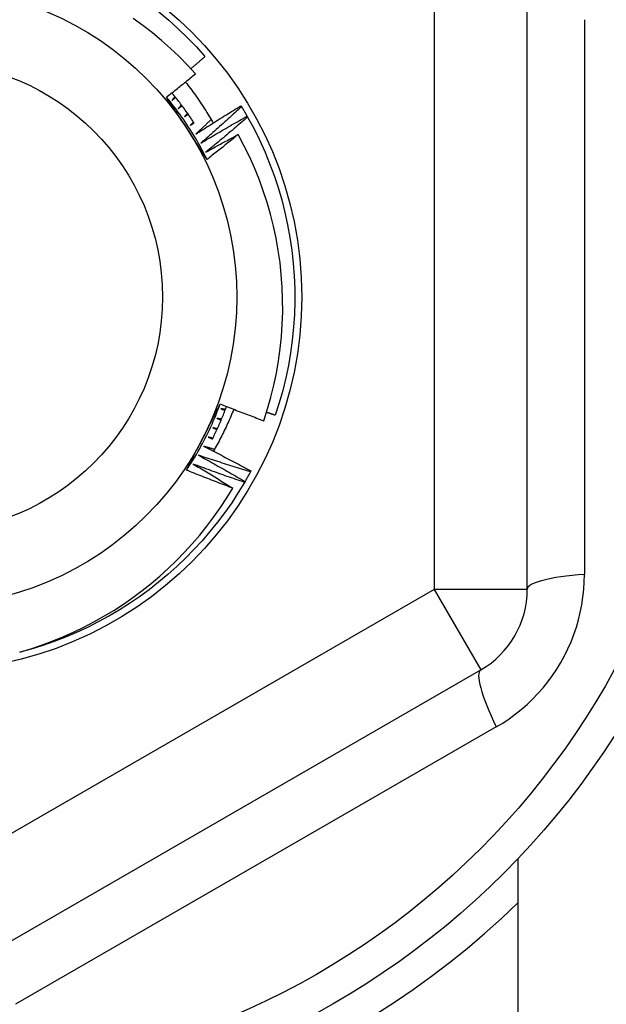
# Model space of a CAD drawing. Header units: inches. Extents: x 24 to 60, y 11.7 to 31.9.
# Tile 8 of 58: x 35.941 to 36.189, y 16.126 to 16.543. Entities that reach past the tile are written whole.
import ezdxf

# ---------------------------------------------------------------- set-up
doc = ezdxf.new("R2010")
doc.units = ezdxf.units.IN
doc.header["$MEASUREMENT"] = 0
doc.layers.add('Visible Edges(ANSI)', color=7, linetype='Continuous', lineweight=25)
doc.layers.add('Visible Tangent Edges(ANSI)', color=7, linetype='Continuous', lineweight=25)

msp = doc.modelspace()

# ---------------------------------------------------------------- linework, layer by layer
at = {"layer": 'Visible Edges(ANSI)'}
for p, q in [((36.15585066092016, 16.30167510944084), (36.15585066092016, 16.54943565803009)), ((36.03465225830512, 16.50657628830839), (36.03486516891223, 16.50622643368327)), ((36.03724700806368, 16.50216352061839), (36.03744829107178, 16.50180684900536)), ((36.03885550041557, 16.35186105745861), (36.03866095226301, 16.35150067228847)), ((36.03635577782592, 16.34739377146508), (36.03614947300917, 16.3470399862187)), ((35.92159869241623, 16.14369934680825), (36.13616562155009, 16.26757962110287)), ((36.15191365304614, 16.18757496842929), (36.15191365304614, 15.64955538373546))]:
    msp.add_line(p, q, dxfattribs=at)
at = {"layer": 'Visible Edges(ANSI)', "flags": 128}
for points in [[(36.01533569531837, 16.5200603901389), (36.01194514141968, 16.52378666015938), (36.00842898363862, 16.52739519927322), (36.00479012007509, 16.53088265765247), (36.00103143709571, 16.53424566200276), (35.99715579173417, 16.53748085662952), (35.9931660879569, 16.54058488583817), (35.98906867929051, 16.54355191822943)], [(35.99988428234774, 16.54632657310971), (36.00404989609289, 16.54282477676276), (36.00809043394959, 16.53917938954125), (36.01200095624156, 16.53539485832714), (36.01577666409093, 16.53147581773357), (36.01941293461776, 16.52742707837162)], [(36.01338874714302, 16.52223127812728), (36.01364082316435, 16.52244645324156), (36.01389281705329, 16.52266173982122), (36.01414470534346, 16.52287714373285), (36.01439651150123, 16.52309265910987), (36.01464822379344, 16.52330829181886), (36.01489983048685, 16.52352403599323), (36.01515135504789, 16.52373989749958), (36.01540278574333, 16.52395587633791), (36.01565412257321, 16.52417196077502), (36.01590536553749, 16.5243881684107), (36.0161565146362, 16.52460449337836), (36.01640756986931, 16.52482092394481), (36.01665853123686, 16.52503747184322), (36.01690939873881, 16.52525413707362), (36.01716017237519, 16.525470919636), (36.01741085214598, 16.52568780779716), (36.01766144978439, 16.52590481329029), (36.01791194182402, 16.5261219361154), (36.01816233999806, 16.52633917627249), (36.01841264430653, 16.52655652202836), (36.01866286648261, 16.52677399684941), (36.01891298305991, 16.52699156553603), (36.01916300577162, 16.52720926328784), (36.01941293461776, 16.52742707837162)], [(36.00309367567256, 16.51024071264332), (36.00360796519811, 16.51064470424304), (36.00412190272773, 16.51104914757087), (36.00463547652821, 16.51145403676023), (36.00514867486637, 16.51185938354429), (36.00566150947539, 16.51226517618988), (36.00617399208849, 16.51267141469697), (36.00668608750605, 16.51307811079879), (36.00719783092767, 16.51348525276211), (36.00770921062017, 16.51389284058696), (36.00822021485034, 16.51430088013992), (36.00873085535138, 16.51470936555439), (36.00924113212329, 16.51511830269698), (36.00975103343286, 16.51552768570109), (36.01026057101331, 16.51593751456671), (36.01076974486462, 16.51634779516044), (36.01127854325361, 16.5167585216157), (36.01178697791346, 16.51716969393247), (36.01229504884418, 16.51758131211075), (36.01280274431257, 16.51799337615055), (36.01331006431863, 16.51840588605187), (36.01381703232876, 16.5188188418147), (36.01432361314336, 16.51923224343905), (36.01482984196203, 16.51964609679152), (36.01533569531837, 16.5200603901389)], [(36.01113614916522, 16.51664349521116), (36.01167653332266, 16.51595365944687), (36.01221249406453, 16.51526069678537), (36.01274403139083, 16.51456464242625), (36.01327112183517, 16.5138655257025), (36.01379374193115, 16.51316335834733), (36.01431190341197, 16.51245816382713), (36.01482558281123, 16.5117499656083), (36.01533476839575, 16.51103878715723), (36.0158394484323, 16.51032465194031), (36.01633961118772, 16.50960757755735), (36.01683524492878, 16.50888758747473), (36.0173263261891, 16.50816469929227), (36.01781286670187, 16.50743894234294), (36.01829483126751, 16.50671034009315), (36.01877221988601, 16.50597890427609), (36.01924500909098, 16.50524465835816), (36.01971321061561, 16.50450763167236), (36.0201767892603, 16.50376784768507), (36.02063573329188, 16.5030253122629), (36.02109005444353, 16.50228006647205), (36.02153971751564, 16.5015321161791), (36.02198471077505, 16.50078149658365), (36.02242503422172, 16.50002821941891), (36.02286066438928, 16.49927231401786)], [(36.02028161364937, 16.48384797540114), (36.01956620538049, 16.48494382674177), (36.01885094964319, 16.48604013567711), (36.01813576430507, 16.48713697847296), (36.01742057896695, 16.48823441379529), (36.01670528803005, 16.4893325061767), (36.01598982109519, 16.49043131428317), (36.01527409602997, 16.4915309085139), (36.01455803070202, 16.49263134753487), (36.01384153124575, 16.49373270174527), (36.01312451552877, 16.49483503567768), (36.01240691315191, 16.4959384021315), (36.01168863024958, 16.49704287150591), (36.01097039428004, 16.49814727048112), (36.01025275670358, 16.49925067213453), (36.00953564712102, 16.50035312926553), (36.00881899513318, 16.50145468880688), (36.00810271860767, 16.5025553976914), (36.0073867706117, 16.50365531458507), (36.00667105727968, 16.50475447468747), (36.00595553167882, 16.50585293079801), (36.00524008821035, 16.50695073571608), (36.00452467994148, 16.50804793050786), (36.003809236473, 16.50914457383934), (36.00309367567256, 16.51024071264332)], [(36.02028161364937, 16.48384797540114), (36.01969456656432, 16.48502518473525), (36.01909580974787, 16.48619648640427), (36.01848540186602, 16.48736175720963), (36.01786341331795, 16.48852088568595), (36.01722989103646, 16.48967375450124), (36.01658491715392, 16.49082024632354), (36.01592853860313, 16.49196025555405), (36.01526082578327, 16.49309366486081), (36.01458184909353, 16.49422036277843), (36.01389166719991, 16.49534023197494), (36.01319036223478, 16.49645316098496), (36.01247799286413, 16.4975590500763), (36.01175462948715, 16.49865777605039), (36.01102035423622, 16.49974923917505), (36.01027523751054, 16.50083332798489), (36.0095193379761, 16.50190993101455), (36.00875274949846, 16.50297894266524), (36.00797554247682, 16.50404026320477), (36.00718778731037, 16.50509378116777), (36.00638957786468, 16.50613939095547), (36.00558097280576, 16.50717699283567), (36.00476206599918, 16.5082064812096), (36.00393293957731, 16.50922775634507), (36.00309367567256, 16.51024071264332)], [(36.01483418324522, 16.49925381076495), (36.01447044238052, 16.49980815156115), (36.01410397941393, 16.5003606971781), (36.01373480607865, 16.50091143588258), (36.01336293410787, 16.50146035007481), (36.01298835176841, 16.50200742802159), (36.01261109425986, 16.50255266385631), (36.01223116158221, 16.50309603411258), (36.01184856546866, 16.50363752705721), (36.01146330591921, 16.50417713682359), (36.01107539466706, 16.50471483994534), (36.01068484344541, 16.50525063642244), (36.01029166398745, 16.5057845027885), (36.00989586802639, 16.50631642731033), (36.00949745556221, 16.50684639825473), (36.00909645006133, 16.50737440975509), (36.00869285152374, 16.50790043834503), (36.00828667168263, 16.50842447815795), (36.00787791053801, 16.50894651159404), (36.00746660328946, 16.50946653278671), (36.0070527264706, 16.50998452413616), (36.00663631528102, 16.5105004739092), (36.00621738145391, 16.51101437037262), (36.00579591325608, 16.51152620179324), (36.00537193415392, 16.51203595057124)], [(36.00671098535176, 16.51040833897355), (36.00665793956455, 16.51034352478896), (36.00660487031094, 16.51027871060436), (36.00655180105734, 16.51021390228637), (36.00649872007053, 16.51014910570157), (36.00644563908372, 16.51008430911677), (36.00639254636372, 16.51001951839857), (36.00633944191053, 16.50995473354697), (36.00628633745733, 16.50988995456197), (36.00623322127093, 16.50982518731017), (36.00618010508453, 16.50976042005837), (36.00612697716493, 16.50969565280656), (36.00607383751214, 16.50963089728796), (36.00602069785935, 16.50956614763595), (36.00596754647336, 16.50950140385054), (36.00591438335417, 16.50943666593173), (36.00586122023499, 16.50937192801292), (36.00580804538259, 16.50930720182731), (36.00575487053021, 16.5092424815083), (36.00570168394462, 16.50917776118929), (36.00564848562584, 16.50911305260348), (36.00559528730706, 16.50904834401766), (36.00554207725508, 16.50898364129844), (36.00548886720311, 16.50891895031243), (36.00543563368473, 16.50885425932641)], [(36.00543563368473, 16.50885425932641), (36.00549800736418, 16.50890758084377), (36.00556038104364, 16.50896089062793), (36.00562275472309, 16.50901420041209), (36.00568514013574, 16.50906749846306), (36.0057475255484, 16.50912079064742), (36.00580992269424, 16.50917407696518), (36.00587233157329, 16.50922735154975), (36.00593474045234, 16.50928062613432), (36.00599714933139, 16.50933388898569), (36.00605956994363, 16.50938715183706), (36.00612200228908, 16.50944040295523), (36.00618443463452, 16.5094936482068), (36.00624686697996, 16.50954688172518), (36.0063093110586, 16.50960011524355), (36.00637176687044, 16.50965334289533), (36.00643422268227, 16.50970655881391), (36.00649667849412, 16.50975976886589), (36.00655914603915, 16.50981297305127), (36.00662162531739, 16.50986617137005), (36.00668410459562, 16.50991935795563), (36.00674659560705, 16.50997254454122), (36.00680908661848, 16.51002571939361), (36.00687158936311, 16.51007888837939), (36.00693409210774, 16.51013205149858)], [(36.00944700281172, 16.50691313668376), (36.0093918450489, 16.50685010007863), (36.0093366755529, 16.5067870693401), (36.00928150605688, 16.50672404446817), (36.00922632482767, 16.50666102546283), (36.00917113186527, 16.5065980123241), (36.00911593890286, 16.50653501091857), (36.00906073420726, 16.50647200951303), (36.00900552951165, 16.50640901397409), (36.00895031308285, 16.50634602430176), (36.00889508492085, 16.50628304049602), (36.00883985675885, 16.50622006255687), (36.00878461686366, 16.50615709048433), (36.00872936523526, 16.50609412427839), (36.00867411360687, 16.50603116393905), (36.00861885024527, 16.50596820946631), (36.00856358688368, 16.50590525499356), (36.00850831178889, 16.50584231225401), (36.0084530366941, 16.50577937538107), (36.00839773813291, 16.50571644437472), (36.00834245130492, 16.50565351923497), (36.00828714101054, 16.50559059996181), (36.00823183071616, 16.50552768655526), (36.00817652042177, 16.50546477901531), (36.00812119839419, 16.50540187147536)], [(36.00812119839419, 16.50540187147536), (36.00818528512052, 16.50545311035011), (36.00824937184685, 16.50550434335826), (36.00831347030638, 16.50555557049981), (36.00837758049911, 16.50560678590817), (36.00844169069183, 16.50565799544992), (36.00850580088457, 16.50570919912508), (36.00856992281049, 16.50576039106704), (36.00863405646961, 16.505811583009), (36.00869819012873, 16.50586276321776), (36.00876232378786, 16.50591393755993), (36.00882646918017, 16.50596510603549), (36.0088906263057, 16.50601626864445), (36.00895478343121, 16.50606742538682), (36.00901894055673, 16.50611857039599), (36.00908310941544, 16.50616970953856), (36.00914729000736, 16.50622084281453), (36.00921147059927, 16.5062719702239), (36.00927565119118, 16.50632309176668), (36.00933984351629, 16.50637420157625), (36.00940404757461, 16.50642530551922), (36.00946825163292, 16.5064764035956), (36.00953245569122, 16.50652749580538), (36.00959667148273, 16.50657858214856), (36.00966088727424, 16.50662965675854)], [(36.01547634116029, 16.49454102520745), (36.01626769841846, 16.49505397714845), (36.01705972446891, 16.49556592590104), (36.01785241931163, 16.49607688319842), (36.01864578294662, 16.49658684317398), (36.0194398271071, 16.49709581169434), (36.02023451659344, 16.49760378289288), (36.02102988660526, 16.498110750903), (36.02182592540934, 16.49861672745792), (36.02262262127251, 16.49912170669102), (36.02341997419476, 16.49962568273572), (36.02421799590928, 16.5001286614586), (36.02501668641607, 16.50063064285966), (36.02581603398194, 16.50113162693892), (36.02661603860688, 16.50163160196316), (36.02741670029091, 16.5021305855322), (36.0282180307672, 16.50262856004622), (36.02902001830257, 16.50312553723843), (36.02982265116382, 16.50362151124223), (36.03062595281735, 16.50411648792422), (36.03142991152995, 16.50461045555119), (36.03223451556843, 16.50510341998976), (36.03303977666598, 16.50559538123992), (36.03384568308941, 16.50608633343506), (36.03465225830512, 16.50657628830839)], [(36.03486516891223, 16.50622643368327), (36.034159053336, 16.50557227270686), (36.03345208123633, 16.50491896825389), (36.03274426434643, 16.50426652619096), (36.03203560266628, 16.50361494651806), (36.0313260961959, 16.50296422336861), (36.03061573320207, 16.50231436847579), (36.0299045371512, 16.5016653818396), (36.02919248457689, 16.50101725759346), (36.02847958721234, 16.50037000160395), (36.02776585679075, 16.49972361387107), (36.02705126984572, 16.49907809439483), (36.02633584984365, 16.49843344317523), (36.02561958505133, 16.49778966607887), (36.02490248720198, 16.49714675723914), (36.02418454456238, 16.49650472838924), (36.02346575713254, 16.49586356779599), (36.02274613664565, 16.49522328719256), (36.02202567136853, 16.49458388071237), (36.02130437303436, 16.49394535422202), (36.02058224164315, 16.4933077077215), (36.0198592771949, 16.49267093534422), (36.0191354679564, 16.49203504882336), (36.01841083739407, 16.49140004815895), (36.01768536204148, 16.49076592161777)], [(36.03486516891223, 16.50622643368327), (36.03496686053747, 16.50605859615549), (36.03506834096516, 16.50589063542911), (36.03516961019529, 16.50572253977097), (36.03527066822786, 16.50555432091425), (36.03537151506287, 16.50538597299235), (36.03547215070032, 16.50521749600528), (36.03557256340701, 16.50504889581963), (36.03567277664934, 16.5048801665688), (36.03577276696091, 16.5047113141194), (36.03587254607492, 16.50454233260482), (36.03597211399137, 16.50437322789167), (36.03607147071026, 16.50420399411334), (36.03617060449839, 16.50403463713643), (36.03626953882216, 16.50386515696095), (36.03636825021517, 16.50369554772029), (36.03646675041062, 16.50352581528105), (36.03656502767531, 16.50335595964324), (36.03666310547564, 16.50318598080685), (36.03676096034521, 16.50301587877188), (36.03685859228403, 16.50284565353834), (36.03695602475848, 16.50267530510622), (36.03705323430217, 16.50250483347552), (36.03715023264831, 16.50233423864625), (36.03724700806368, 16.50216352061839)], [(36.01206649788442, 16.50332977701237), (36.01200929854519, 16.50326858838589), (36.01195208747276, 16.50320741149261), (36.01189486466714, 16.50314623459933), (36.01183764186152, 16.50308506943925), (36.0117804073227, 16.50302390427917), (36.01172316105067, 16.50296275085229), (36.01166591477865, 16.5029015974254), (36.01160866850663, 16.50284045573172), (36.01155141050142, 16.50277931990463), (36.01149414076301, 16.50271818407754), (36.0114368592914, 16.50265705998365), (36.01137957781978, 16.50259594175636), (36.01132229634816, 16.50253482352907), (36.01126500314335, 16.50247371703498), (36.01120769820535, 16.50241261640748), (36.01115039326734, 16.50235152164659), (36.01109307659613, 16.50229042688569), (36.01103574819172, 16.502229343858), (36.01097841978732, 16.5021682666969), (36.01092107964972, 16.5021071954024), (36.01086373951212, 16.5020461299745), (36.01080638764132, 16.5019850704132), (36.01074903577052, 16.5019240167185), (36.01069167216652, 16.50186296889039)], [(36.01069167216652, 16.50186296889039), (36.01075740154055, 16.50191207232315), (36.01082315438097, 16.5019611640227), (36.01088889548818, 16.50201024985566), (36.0109546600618, 16.50205932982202), (36.01102041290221, 16.50210840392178), (36.01108618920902, 16.50215746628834), (36.01115195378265, 16.5022065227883), (36.01121773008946, 16.50225557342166), (36.01128351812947, 16.50230461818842), (36.01134930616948, 16.50235365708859), (36.01141510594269, 16.50240268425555), (36.0114809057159, 16.50245170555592), (36.0115467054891, 16.5025007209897), (36.01161251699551, 16.50254973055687), (36.01167834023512, 16.50259872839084), (36.01174416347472, 16.50264772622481), (36.01180998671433, 16.50269671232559), (36.01187582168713, 16.50274568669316), (36.01194165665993, 16.50279466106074), (36.01200750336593, 16.50284362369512), (36.01207335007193, 16.5028925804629), (36.01213920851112, 16.50294153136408), (36.01220506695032, 16.50299047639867), (36.01227093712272, 16.50303940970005)], [(36.01768536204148, 16.49076592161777), (36.01849318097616, 16.49125254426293), (36.01930162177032, 16.49173815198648), (36.02011070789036, 16.49222274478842), (36.02092042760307, 16.49270631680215), (36.02173078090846, 16.49318887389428), (36.02254176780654, 16.4936704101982), (36.0233533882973, 16.49415093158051), (36.02416564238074, 16.49463043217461), (36.02497853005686, 16.4951089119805), (36.02579205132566, 16.49558637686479), (36.02660619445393, 16.49606281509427), (36.0274209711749, 16.49653823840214), (36.02823636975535, 16.4970126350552), (36.02905240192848, 16.49748601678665), (36.02986905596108, 16.4979583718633), (36.03068633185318, 16.49842970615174), (36.03150424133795, 16.49890001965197), (36.0323227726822, 16.49936930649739), (36.03314192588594, 16.49983757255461), (36.03396170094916, 16.50030481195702), (36.03478209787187, 16.50077102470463), (36.03560311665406, 16.50123621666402), (36.03642475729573, 16.50170038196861), (36.03724700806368, 16.50216352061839)], [(36.03744829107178, 16.50180684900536), (36.03672102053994, 16.50117628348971), (36.03599294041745, 16.50054660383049), (36.03526403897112, 16.4999178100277), (36.03453430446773, 16.49928990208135), (36.03380376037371, 16.49866289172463), (36.03307240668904, 16.49803676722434), (36.03234021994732, 16.49741154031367), (36.03160722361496, 16.49678719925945), (36.03087341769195, 16.49616376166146), (36.03013879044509, 16.49554120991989), (36.02940335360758, 16.49491956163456), (36.02866710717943, 16.49429880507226), (36.02793003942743, 16.49367895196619), (36.02719216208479, 16.49305999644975), (36.0264534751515, 16.49244194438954), (36.02571397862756, 16.49182478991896), (36.02497367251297, 16.49120853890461), (36.02423255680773, 16.49059319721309), (36.02349063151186, 16.4899787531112), (36.02274790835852, 16.48936521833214), (36.02200437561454, 16.48875259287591), (36.02126003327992, 16.48814087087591), (36.02051488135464, 16.48753005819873), (36.01976894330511, 16.48692016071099)], [(36.03744829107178, 16.50180684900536), (36.04003322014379, 16.49701801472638), (36.04244902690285, 16.49214166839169), (36.04469273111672, 16.48718378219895), (36.04676158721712, 16.48215042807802), (36.04865307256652, 16.47704776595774), (36.05036486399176, 16.47188205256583), (36.05189487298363, 16.46665960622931), (36.05324121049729, 16.46138682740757), (36.05440224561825, 16.45607016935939), (36.05537654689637, 16.45071614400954), (36.05616291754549, 16.44533130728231), (36.05676040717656, 16.43992225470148), (36.05716826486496, 16.43449560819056), (36.05738600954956, 16.42905801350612), (36.0574133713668, 16.42361613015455), (36.05725031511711, 16.41817662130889), (36.05689702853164, 16.41274614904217), (36.05635395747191, 16.40733136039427), (36.05562177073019, 16.40193888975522), (36.05470134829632, 16.39657533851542), (36.05359382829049, 16.39124727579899), (36.05230057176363, 16.38596122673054), (36.05082315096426, 16.38072366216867), (36.04916338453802, 16.37554099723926)], [(36.014566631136, 16.49966213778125), (36.01450744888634, 16.49960286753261), (36.01444825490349, 16.49954360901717), (36.01438904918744, 16.49948435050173), (36.01432984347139, 16.49942509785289), (36.01427062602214, 16.49936585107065), (36.01421140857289, 16.499306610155), (36.01415217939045, 16.49924738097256), (36.014092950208, 16.49918815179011), (36.01403369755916, 16.49912893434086), (36.01397445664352, 16.49906971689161), (36.01391520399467, 16.49901051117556), (36.01385593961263, 16.49895131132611), (36.01379666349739, 16.49889211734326), (36.01373739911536, 16.4988329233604), (36.01367811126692, 16.49877374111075), (36.01361882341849, 16.49871456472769), (36.01355952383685, 16.49865539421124), (36.01350022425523, 16.49859622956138), (36.01344091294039, 16.49853707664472), (36.01338160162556, 16.49847792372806), (36.01332227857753, 16.498418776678), (36.01326294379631, 16.49835963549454), (36.01320360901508, 16.49830050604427), (36.01314427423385, 16.498241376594)], [(36.01314427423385, 16.498241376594), (36.01321158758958, 16.49828829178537), (36.0132789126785, 16.49833519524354), (36.01334624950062, 16.49838208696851), (36.01341357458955, 16.49842897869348), (36.01348092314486, 16.49847585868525), (36.01354827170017, 16.49852273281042), (36.01361562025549, 16.49856960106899), (36.01368298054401, 16.49861645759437), (36.01375034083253, 16.49866330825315), (36.01381770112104, 16.49871015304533), (36.01388507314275, 16.49875699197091), (36.01395245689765, 16.49880381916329), (36.01401984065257, 16.49885064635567), (36.01408722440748, 16.49889746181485), (36.01415461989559, 16.49894426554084), (36.01422201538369, 16.49899106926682), (36.01428942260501, 16.49903786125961), (36.01435682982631, 16.4990846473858), (36.01442424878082, 16.49913142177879), (36.01449166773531, 16.49917819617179), (36.01455909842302, 16.49922495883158), (36.01462652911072, 16.49927171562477), (36.01469395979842, 16.49931846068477), (36.01476140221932, 16.49936520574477)], [(36.02202181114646, 16.50071847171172), (36.02175058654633, 16.50045959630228), (36.02147923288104, 16.500200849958), (36.02120776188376, 16.4999422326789), (36.02093613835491, 16.49968374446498), (36.02066439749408, 16.49942538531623), (36.02039251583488, 16.49916715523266), (36.02012051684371, 16.49890904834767), (36.01984837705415, 16.49865107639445), (36.01957610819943, 16.49839322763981), (36.01930369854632, 16.49813550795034), (36.01903117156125, 16.49787792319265), (36.0187585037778, 16.49762046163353), (36.01848571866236, 16.49736312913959), (36.01821279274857, 16.49710593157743), (36.01793973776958, 16.49684885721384), (36.01766654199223, 16.49659191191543), (36.01739322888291, 16.49633510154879), (36.0171197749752, 16.49607841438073), (36.01684620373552, 16.49582186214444), (36.01657249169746, 16.49556543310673), (36.01629865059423, 16.4953091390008), (36.01602468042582, 16.49505297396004), (36.01575058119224, 16.49479693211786), (36.01547634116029, 16.49454102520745)], [(36.01976894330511, 16.48692016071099), (36.02033610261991, 16.48723700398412), (36.02090355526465, 16.48755336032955), (36.02147128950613, 16.48786921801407), (36.02203931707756, 16.48818458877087), (36.02260761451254, 16.48849946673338), (36.02317621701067, 16.48881385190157), (36.02374508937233, 16.48912774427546), (36.02431425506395, 16.48944114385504), (36.02488370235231, 16.48975405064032), (36.02545343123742, 16.49006646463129), (36.02602345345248, 16.49037838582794), (36.02659375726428, 16.4906898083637), (36.02716434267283, 16.49100074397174), (36.02773520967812, 16.49131118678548), (36.02830635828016, 16.49162113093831), (36.02887778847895, 16.49193058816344), (36.02944950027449, 16.49223954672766), (36.03002149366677, 16.49254801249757), (36.03059378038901, 16.49285597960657), (36.03116633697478, 16.49316345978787), (36.03173917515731, 16.49347044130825), (36.03231230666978, 16.49377693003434), (36.03288570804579, 16.49408292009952), (36.03345939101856, 16.49438841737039)], [(36.03345939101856, 16.49438841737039), (36.03291504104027, 16.49394346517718), (36.03237029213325, 16.49349901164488), (36.03182512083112, 16.49305505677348), (36.03127953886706, 16.49261160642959), (36.03073354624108, 16.49216865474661), (36.03018714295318, 16.49172620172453), (36.02964032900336, 16.49128425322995), (36.02909310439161, 16.49084280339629), (36.02854546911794, 16.49040185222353), (36.02799741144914, 16.48996140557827), (36.02744894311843, 16.48952146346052), (36.02690007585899, 16.48908202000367), (36.02635078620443, 16.48864308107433), (36.02580109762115, 16.4882046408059), (36.02525098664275, 16.48776670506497), (36.02470047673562, 16.48732927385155), (36.02414954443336, 16.48689234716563), (36.02359821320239, 16.48645591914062), (36.02304647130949, 16.48602000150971), (36.02249431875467, 16.4855845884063), (36.02194175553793, 16.48514967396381), (36.02138878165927, 16.48471526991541), (36.02083539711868, 16.48428137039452), (36.02028161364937, 16.48384797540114)], [(36.04431036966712, 16.37314520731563), (36.04590215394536, 16.37812058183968), (36.04732303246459, 16.38315362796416), (36.0485708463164, 16.38823971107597), (36.04964123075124, 16.39336263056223), (36.05053255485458, 16.39851265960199), (36.05124447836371, 16.40368510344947), (36.05177668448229, 16.40887525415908), (36.05212884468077, 16.41407841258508), (36.05230063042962, 16.41928987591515), (36.05229172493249, 16.42450494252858), (36.05210179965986, 16.42971890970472), (36.05173053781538, 16.43492707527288), (36.05117759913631, 16.4401247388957), (36.05044266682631, 16.4453071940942), (36.04952714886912, 16.45046065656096), (36.04843362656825, 16.45557176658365), (36.04716363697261, 16.46063595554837), (36.04571867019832, 16.46564866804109), (36.0441002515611, 16.47060533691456), (36.04230989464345, 16.47550140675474), (36.0403491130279, 16.4803323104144), (36.03821943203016, 16.48509348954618), (36.03592235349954, 16.48978037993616), (36.03345939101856, 16.49438841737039)], [(36.01158049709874, 16.35219201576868), (36.01217182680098, 16.35335950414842), (36.01276363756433, 16.35452709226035), (36.013355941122, 16.35569487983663), (36.01394874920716, 16.35686297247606), (36.01454207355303, 16.35803147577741), (36.01513593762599, 16.35920048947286), (36.01573035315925, 16.3603701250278), (36.016325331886, 16.3615404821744), (36.01692088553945, 16.36271166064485), (36.01751702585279, 16.36388377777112), (36.01811376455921, 16.36505692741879), (36.01871112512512, 16.36623120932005), (36.01930843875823, 16.36740542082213), (36.01990520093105, 16.3685786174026), (36.02050139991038, 16.36975088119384), (36.02109704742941, 16.37092230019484), (36.02169215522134, 16.37209295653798), (36.02228673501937, 16.37326294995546), (36.0228807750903, 16.37443235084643), (36.02347429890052, 16.37560125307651), (36.02406731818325, 16.37676973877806), (36.02465980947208, 16.37793790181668), (36.02525180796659, 16.37910581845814), (36.02584330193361, 16.38027358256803)], [(36.01158049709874, 16.35219201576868), (36.01230646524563, 16.3532890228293), (36.01302146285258, 16.35439321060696), (36.01372541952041, 16.35550447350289), (36.01441825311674, 16.35662270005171), (36.01509990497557, 16.35774777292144), (36.01577031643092, 16.35887959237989), (36.01642940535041, 16.36001803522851), (36.01707710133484, 16.36116299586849), (36.01771335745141, 16.36231435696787), (36.01833811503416, 16.36347200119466), (36.01895128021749, 16.36463581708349), (36.01955282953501, 16.36580568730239), (36.02014266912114, 16.36698150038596), (36.02072076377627, 16.36816313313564), (36.02128705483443, 16.36935047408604), (36.02184147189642, 16.37054340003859), (36.02238396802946, 16.37174179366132), (36.02291449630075, 16.37294553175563), (36.02343299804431, 16.37415450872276), (36.02393941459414, 16.37536858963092), (36.02443369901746, 16.37658765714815), (36.02491581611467, 16.37781159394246), (36.02538569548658, 16.37904027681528), (36.02584330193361, 16.38027358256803)], [(36.02253118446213, 16.36527341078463), (36.02281248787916, 16.36583957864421), (36.02309112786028, 16.36640705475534), (36.02336710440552, 16.36697583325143), (36.02364041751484, 16.36754590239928), (36.02391105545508, 16.36811724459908), (36.02417900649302, 16.36868985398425), (36.02444427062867, 16.36926370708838), (36.02470684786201, 16.36983879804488), (36.02496671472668, 16.37041511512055), (36.02522388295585, 16.37099264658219), (36.02547834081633, 16.37157137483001), (36.02573007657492, 16.3721512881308), (36.02597910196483, 16.37273238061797), (36.02622539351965, 16.37331462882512), (36.02646895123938, 16.37389802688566), (36.02670977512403, 16.37448256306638), (36.0269478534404, 16.37506821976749), (36.02718318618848, 16.37565498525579), (36.02741576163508, 16.37624284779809), (36.0276455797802, 16.37683179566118), (36.02787262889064, 16.37742181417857), (36.02809692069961, 16.37801288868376), (36.02831843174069, 16.37860501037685), (36.0285371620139, 16.37919816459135)], [(36.03158834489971, 16.37799488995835), (36.03128118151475, 16.37723220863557), (36.03096945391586, 16.37647128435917), (36.03065316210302, 16.37571213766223), (36.03033230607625, 16.37495479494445), (36.03000689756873, 16.37419927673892), (36.02967693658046, 16.37344559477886), (36.02934243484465, 16.37269378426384), (36.02900339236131, 16.37194385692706), (36.0286598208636, 16.37119583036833), (36.02831173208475, 16.37044973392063), (36.02795911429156, 16.36970559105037), (36.02760197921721, 16.36896341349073), (36.02724035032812, 16.36822322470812), (36.02687420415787, 16.36748504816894), (36.02650357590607, 16.36674890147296), (36.02612844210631, 16.3660148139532), (36.02574883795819, 16.36528279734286), (36.02536475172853, 16.36455287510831), (36.02497618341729, 16.36382507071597), (36.02458315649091, 16.36309940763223), (36.02418569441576, 16.36237595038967), (36.02378398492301, 16.36165503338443), (36.02337805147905, 16.3609367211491), (36.02296792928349, 16.36022103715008)], [(36.02584330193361, 16.38027358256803), (36.0266090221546, 16.37996665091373), (36.02737505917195, 16.37966058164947), (36.02814143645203, 16.37935537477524), (36.02890813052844, 16.37905103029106), (36.0296751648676, 16.37874754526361), (36.03044252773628, 16.3784449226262), (36.03121020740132, 16.37814316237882), (36.03197821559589, 16.37784226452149), (36.03274655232, 16.37754222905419), (36.03351521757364, 16.37724305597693), (36.03428421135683, 16.37694474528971), (36.03505352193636, 16.37664729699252), (36.03582314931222, 16.37635071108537), (36.03659310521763, 16.37605498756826), (36.03736338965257, 16.37576012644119), (36.03813399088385, 16.37546613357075), (36.03890490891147, 16.37517299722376), (36.03967615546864, 16.3748807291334), (36.04044771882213, 16.37458931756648), (36.04121961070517, 16.37429876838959), (36.04199181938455, 16.37400908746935), (36.04276434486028, 16.37372026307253), (36.04353719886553, 16.37343230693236), (36.04431036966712, 16.37314520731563)], [(36.02607509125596, 16.37823265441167), (36.02615260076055, 16.37820572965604), (36.02623011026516, 16.37817879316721), (36.02630760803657, 16.37815185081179), (36.02638510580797, 16.37812489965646), (36.02646260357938, 16.37809793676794), (36.02654010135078, 16.37807096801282), (36.02661758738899, 16.3780439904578), (36.0266950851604, 16.37801700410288), (36.02677255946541, 16.37799000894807), (36.02685004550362, 16.37796300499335), (36.02692753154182, 16.37793599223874), (36.02700500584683, 16.37790897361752), (36.02708248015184, 16.37788194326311), (36.02715995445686, 16.37785490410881), (36.02723741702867, 16.3778278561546), (36.02731487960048, 16.3778008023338), (36.02739234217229, 16.37777373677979), (36.0274698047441, 16.37774666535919), (36.02754726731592, 16.37771958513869), (36.02762471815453, 16.37769249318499), (36.02770216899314, 16.37766539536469), (36.02777961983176, 16.3776382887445), (36.02785707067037, 16.37761117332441), (36.02793450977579, 16.37758404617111)], [(36.02806040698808, 16.37791609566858), (36.02797767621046, 16.37792918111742), (36.02789494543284, 16.37794227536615), (36.02781221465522, 16.37795537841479), (36.0277294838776, 16.37796849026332), (36.02764675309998, 16.37798161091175), (36.02756402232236, 16.37799474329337), (36.02748129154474, 16.3780078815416), (36.02739857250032, 16.37802103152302), (36.0273158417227, 16.37803419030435), (36.02723312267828, 16.37804735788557), (36.02715039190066, 16.37806053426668), (36.02706767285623, 16.3780737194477), (36.02698495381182, 16.37808691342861), (36.02690223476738, 16.37810011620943), (36.02681951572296, 16.37811333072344), (36.02673679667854, 16.37812655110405), (36.02665407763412, 16.37813978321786), (36.0265713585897, 16.37815302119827), (36.02648865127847, 16.37816627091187), (36.02640593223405, 16.37817952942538), (36.02632322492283, 16.37819279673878), (36.0262405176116, 16.37820607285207), (36.02615779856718, 16.37821936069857), (36.02607509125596, 16.37823265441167)], [(36.04549389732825, 16.37678669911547), (36.04564665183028, 16.37673441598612), (36.04579941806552, 16.37668216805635), (36.04595219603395, 16.37662994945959), (36.04610498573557, 16.37657776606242), (36.04625778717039, 16.37652561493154), (36.04641060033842, 16.37647349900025), (36.04656343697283, 16.37642141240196), (36.04671627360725, 16.37636936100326), (36.04686912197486, 16.37631734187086), (36.04702199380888, 16.37626535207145), (36.0471748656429, 16.37621340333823), (36.0473277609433, 16.37616147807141), (36.04748065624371, 16.37610959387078), (36.04763357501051, 16.37605773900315), (36.04778650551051, 16.3760059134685), (36.04793943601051, 16.37595412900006), (36.04809238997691, 16.375902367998), (36.0482453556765, 16.37585064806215), (36.04839833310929, 16.37579895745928), (36.04855132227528, 16.37574729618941), (36.04870431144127, 16.37569567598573), (36.04885732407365, 16.37564408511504), (36.04901034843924, 16.37559252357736), (36.04916338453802, 16.37554099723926)], [(36.02445027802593, 16.37417172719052), (36.02452686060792, 16.37414226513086), (36.02460343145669, 16.37411279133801), (36.02468000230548, 16.37408331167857), (36.02475657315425, 16.37405382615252), (36.02483314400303, 16.37402432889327), (36.02490970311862, 16.37399481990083), (36.0249862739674, 16.37396531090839), (36.02506283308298, 16.37393578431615), (36.02513938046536, 16.37390625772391), (36.02521593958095, 16.37387671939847), (36.02529248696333, 16.37384716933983), (36.02536903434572, 16.3738176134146), (36.0254455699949, 16.37378804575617), (36.02552210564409, 16.37375847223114), (36.02559865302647, 16.37372889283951), (36.02567517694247, 16.37369930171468), (36.02575171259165, 16.37366970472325), (36.02582823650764, 16.37364009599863), (36.02590476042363, 16.37361048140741), (36.02598128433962, 16.37358085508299), (36.02605779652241, 16.37355122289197), (36.0261343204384, 16.37352157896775), (36.02621082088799, 16.37349192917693), (36.02628733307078, 16.37346227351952)], [(36.02642409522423, 16.373789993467), (36.02634183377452, 16.37380579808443), (36.02625958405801, 16.37382160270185), (36.0261773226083, 16.37383742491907), (36.02609507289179, 16.37385325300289), (36.02601281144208, 16.37386909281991), (36.02593056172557, 16.37388493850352), (36.02584831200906, 16.37390079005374), (36.02576606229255, 16.37391665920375), (36.02568382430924, 16.37393253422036), (36.02560157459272, 16.37394841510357), (36.02551932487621, 16.37396430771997), (36.0254370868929, 16.37398020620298), (36.02535483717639, 16.37399611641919), (36.02527259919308, 16.37401203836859), (36.02519036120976, 16.37402796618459), (36.02510812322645, 16.37404389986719), (36.02502588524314, 16.37405984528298), (36.02494365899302, 16.37407580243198), (36.02486142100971, 16.37409176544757), (36.0247791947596, 16.37410774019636), (36.02469695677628, 16.37412372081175), (36.02461473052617, 16.37413971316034), (36.02453250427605, 16.37415571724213), (36.02445027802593, 16.37417172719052)], [(36.02269268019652, 16.37016647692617), (36.02276824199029, 16.3701345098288), (36.02284381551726, 16.37010253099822), (36.02291937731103, 16.37007054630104), (36.0229949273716, 16.37003855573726), (36.02307048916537, 16.37000655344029), (36.02314603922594, 16.36997454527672), (36.02322158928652, 16.36994253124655), (36.0232971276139, 16.36991050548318), (36.02337267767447, 16.36987846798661), (36.02344821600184, 16.36984642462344), (36.02352374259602, 16.36981437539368), (36.02359928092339, 16.36978231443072), (36.02367480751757, 16.36975024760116), (36.02375033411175, 16.3697181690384), (36.02382584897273, 16.36968608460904), (36.0239013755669, 16.36965399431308), (36.02397689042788, 16.36962189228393), (36.02405239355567, 16.36958977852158), (36.02412790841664, 16.36955765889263), (36.02420341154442, 16.36952553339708), (36.0242789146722, 16.36949339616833), (36.02435440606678, 16.36946125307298), (36.02442989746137, 16.36942910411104), (36.02450538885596, 16.36939694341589)], [(36.02465286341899, 16.36971998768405), (36.02457117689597, 16.36973848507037), (36.02448947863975, 16.36975699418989), (36.02440779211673, 16.3697755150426), (36.02432610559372, 16.36979404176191), (36.02424440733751, 16.36981257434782), (36.02416273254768, 16.36983111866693), (36.02408104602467, 16.36984967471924), (36.02399935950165, 16.36986823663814), (36.02391768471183, 16.36988681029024), (36.02383599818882, 16.36990538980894), (36.023754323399, 16.36992398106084), (36.02367264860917, 16.36994258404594), (36.02359097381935, 16.36996118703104), (36.02350929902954, 16.36997980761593), (36.02342763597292, 16.36999843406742), (36.0233459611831, 16.37001706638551), (36.02326429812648, 16.3700357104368), (36.02318263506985, 16.37005436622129), (36.02310097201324, 16.37007302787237), (36.02301930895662, 16.37009170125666), (36.02293764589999, 16.37011038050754), (36.02285599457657, 16.37012907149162), (36.02277433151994, 16.3701477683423), (36.02269268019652, 16.37016647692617)], [(36.02080421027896, 16.36622124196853), (36.02087868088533, 16.36618680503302), (36.02095315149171, 16.3661523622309), (36.02102762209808, 16.36611790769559), (36.02110209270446, 16.36608344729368), (36.02117655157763, 16.36604897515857), (36.02125101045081, 16.36601449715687), (36.02132545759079, 16.36598001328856), (36.02139990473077, 16.36594551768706), (36.02147435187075, 16.36591101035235), (36.02154879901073, 16.36587650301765), (36.02162323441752, 16.36584197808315), (36.0216976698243, 16.36580745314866), (36.02177210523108, 16.36577291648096), (36.02184652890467, 16.36573836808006), (36.02192095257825, 16.36570381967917), (36.02199537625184, 16.36566925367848), (36.02206979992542, 16.36563468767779), (36.02214421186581, 16.3656001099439), (36.022218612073, 16.36556552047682), (36.02229302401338, 16.36553092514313), (36.02236742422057, 16.36549632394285), (36.02244182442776, 16.36546171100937), (36.02251622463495, 16.36542709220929), (36.02259061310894, 16.36539246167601)], [(36.02274863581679, 16.36571047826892), (36.02266759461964, 16.36573165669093), (36.02258655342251, 16.36575284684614), (36.02250552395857, 16.36577404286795), (36.02242448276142, 16.36579525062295), (36.02234345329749, 16.36581646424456), (36.02226242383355, 16.36583768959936), (36.0221813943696, 16.36585892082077), (36.02210036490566, 16.36588016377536), (36.02201933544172, 16.36590141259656), (36.02193831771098, 16.36592267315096), (36.02185729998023, 16.36594393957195), (36.02177628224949, 16.36596521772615), (36.02169526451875, 16.36598650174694), (36.02161424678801, 16.36600779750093), (36.02153322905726, 16.36602910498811), (36.02145222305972, 16.3660504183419), (36.02137121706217, 16.36607173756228), (36.02129021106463, 16.36609306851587), (36.02120920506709, 16.36611441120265), (36.02112819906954, 16.36613575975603), (36.02104719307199, 16.36615711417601), (36.02096619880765, 16.36617848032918), (36.0208852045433, 16.36619985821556), (36.02080421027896, 16.36622124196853)], [(36.01878690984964, 16.36234030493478), (36.01962915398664, 16.36191606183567), (36.02047087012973, 16.36149073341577), (36.02131208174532, 16.36106432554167), (36.0221527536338, 16.36063683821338), (36.02299292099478, 16.36020827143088), (36.02383254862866, 16.35977862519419), (36.02467166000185, 16.3593478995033), (36.02551024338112, 16.35891610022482), (36.0263482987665, 16.35848322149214), (36.02718583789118, 16.35804926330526), (36.02802283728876, 16.35761423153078), (36.02885932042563, 16.35717812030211), (36.02969526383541, 16.35674093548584), (36.03053067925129, 16.35630267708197), (36.03136556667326, 16.35586334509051), (36.03219991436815, 16.35542293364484), (36.03303373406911, 16.35498145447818), (36.0338670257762, 16.35453889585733), (36.03469977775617, 16.35409526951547), (36.03553200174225, 16.35365056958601), (36.03636367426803, 16.35320480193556), (36.03719481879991, 16.35275795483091), (36.03802543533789, 16.35231004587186), (36.03885550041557, 16.35186105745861)], [(36.02339933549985, 16.36097410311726), (36.02320700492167, 16.36103044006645), (36.02301468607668, 16.36108683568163), (36.0228223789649, 16.361143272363), (36.02263008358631, 16.36119976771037), (36.02243779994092, 16.36125630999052), (36.02224552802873, 16.36131290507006), (36.02205326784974, 16.36136955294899), (36.02186103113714, 16.36142624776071), (36.02166879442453, 16.36148299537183), (36.02147658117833, 16.36153978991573), (36.02128437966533, 16.36159663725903), (36.02109218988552, 16.36165353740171), (36.02090001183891, 16.36171049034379), (36.0207078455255, 16.36176749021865), (36.02051569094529, 16.36182454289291), (36.02032354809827, 16.36188164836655), (36.02013142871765, 16.36193880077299), (36.01993930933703, 16.36199600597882), (36.0197472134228, 16.36205326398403), (36.01955512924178, 16.36211056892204), (36.01936304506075, 16.36216792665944), (36.01917098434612, 16.36222533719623), (36.01897894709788, 16.36228279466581), (36.01878690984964, 16.36234030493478)], [(36.01664297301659, 16.35852786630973), (36.01747079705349, 16.3580761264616), (36.01829805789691, 16.35762332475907), (36.01912476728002, 16.35716946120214), (36.01995092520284, 16.35671454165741), (36.02077651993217, 16.35625855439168), (36.02160156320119, 16.35580150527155), (36.02242604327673, 16.35534339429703), (36.02324996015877, 16.35488422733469), (36.02407331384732, 16.35442399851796), (36.02489611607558, 16.35396271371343), (36.02571834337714, 16.3535003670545), (36.02654000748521, 16.35303696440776), (36.02736112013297, 16.35257249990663), (36.02818165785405, 16.3521069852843), (36.02900163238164, 16.35164040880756), (36.02982103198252, 16.35117277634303), (36.03063988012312, 16.35070408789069), (36.03145814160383, 16.35023434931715), (36.03227583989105, 16.3497635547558), (36.03309297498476, 16.34929170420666), (36.03390953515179, 16.34881879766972), (36.03472552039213, 16.34834484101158), (36.03554094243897, 16.34786983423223), (36.03635577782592, 16.34739377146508)], [(36.03866095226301, 16.35150067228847), (36.03773982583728, 16.35178005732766), (36.03681900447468, 16.35206060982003), (36.03589851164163, 16.35234232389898), (36.03497832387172, 16.3526252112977), (36.03405846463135, 16.35290926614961), (36.03313891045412, 16.3531944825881), (36.03221968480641, 16.35348087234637), (36.03130077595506, 16.35376842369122), (36.03038219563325, 16.35405714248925), (36.02946393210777, 16.35434702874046), (36.02854599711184, 16.35463808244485), (36.02762837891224, 16.35493030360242), (36.02671110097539, 16.35522368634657), (36.02579413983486, 16.3555182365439), (36.02487751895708, 16.35581395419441), (36.02396122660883, 16.3561108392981), (36.02304526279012, 16.35640888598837), (36.02212963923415, 16.35670810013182), (36.02121434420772, 16.35700848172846), (36.02029938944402, 16.35731003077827), (36.01938477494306, 16.35761274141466), (36.01847050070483, 16.35791661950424), (36.01755656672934, 16.3582216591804), (36.01664297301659, 16.35852786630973)], [(36.03119766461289, 16.34458760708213), (36.03037621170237, 16.3448936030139), (36.02955509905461, 16.3452005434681), (36.02873435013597, 16.34550842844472), (36.02791394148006, 16.34581725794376), (36.0270938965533, 16.34612703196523), (36.02627419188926, 16.34643775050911), (36.02545485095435, 16.34674940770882), (36.02463586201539, 16.34706201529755), (36.02381722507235, 16.34737556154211), (36.02299895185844, 16.34769005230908), (36.02218101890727, 16.34800548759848), (36.02136344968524, 16.3483218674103), (36.02054623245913, 16.34863919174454), (36.01972936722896, 16.34895746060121), (36.01891286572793, 16.34927667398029), (36.01809671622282, 16.3495968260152), (36.01728093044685, 16.34991792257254), (36.01646549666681, 16.35023996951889), (36.0156504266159, 16.35056294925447), (36.01483572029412, 16.35088687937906), (36.01402136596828, 16.35121174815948), (36.01320738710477, 16.35153756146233), (36.01239376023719, 16.35186431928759), (36.01158049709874, 16.35219201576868)], [(36.01437471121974, 16.354788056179), (36.01508083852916, 16.35437207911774), (36.01578651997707, 16.35395531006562), (36.01649174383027, 16.35353775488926), (36.01719653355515, 16.35311941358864), (36.0179008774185, 16.35270028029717), (36.01860476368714, 16.35228036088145), (36.01930820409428, 16.35185965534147), (36.02001119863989, 16.35143816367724), (36.02071374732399, 16.35101588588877), (36.02141585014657, 16.35059282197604), (36.02211749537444, 16.35016897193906), (36.02281868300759, 16.34974433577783), (36.02351942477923, 16.34931891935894), (36.02421972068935, 16.3488927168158), (36.02491955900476, 16.34846572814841), (36.02561893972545, 16.34803795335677), (36.02631787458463, 16.34760939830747), (36.0270163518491, 16.34718006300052), (36.02771438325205, 16.34674994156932), (36.02841194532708, 16.34631903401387), (36.0291090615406, 16.34588735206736), (36.02980572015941, 16.3454548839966), (36.0305019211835, 16.34502163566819), (36.03119766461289, 16.34458760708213)], [(36.03614947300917, 16.3470399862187), (36.03523803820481, 16.34734953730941), (36.03432696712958, 16.3476602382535), (36.03341623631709, 16.34797210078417), (36.03250585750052, 16.34828511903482), (36.0315958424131, 16.34859929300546), (36.03068617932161, 16.34891462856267), (36.02977686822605, 16.34923111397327), (36.02886793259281, 16.34954875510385), (36.02795933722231, 16.34986755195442), (36.02705111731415, 16.35018750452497), (36.02614326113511, 16.3505086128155), (36.02523576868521, 16.35083087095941), (36.02432862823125, 16.35115429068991), (36.0234218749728, 16.35147886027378), (36.02251547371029, 16.35180459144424), (36.02160944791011, 16.35213147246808), (36.02070379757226, 16.35245950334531), (36.01979851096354, 16.35278869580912), (36.01889359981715, 16.35311903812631), (36.0179890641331, 16.35345053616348), (36.01708491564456, 16.35378318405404), (36.01618113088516, 16.35411698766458), (36.01527773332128, 16.3544519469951), (36.01437471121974, 16.354788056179)], [(36.03866095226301, 16.35150067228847), (36.03856739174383, 16.35132817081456), (36.03847362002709, 16.35115578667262), (36.03837962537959, 16.35098351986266), (36.03828540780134, 16.35081137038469), (36.03819097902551, 16.35063934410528), (36.03809633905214, 16.35046742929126), (36.038001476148, 16.3502956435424), (36.03790639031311, 16.35012396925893), (36.03781109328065, 16.34995242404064), (36.03771558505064, 16.34978099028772), (36.03761985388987, 16.34960968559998), (36.03752391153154, 16.34943849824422), (36.03742775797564, 16.34926742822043), (36.037331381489, 16.34909648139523), (36.03723478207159, 16.3489256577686), (36.03713798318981, 16.34875495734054), (36.03704096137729, 16.34858438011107), (36.036943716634, 16.34841392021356), (36.03684626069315, 16.34824358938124), (36.03674859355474, 16.3480733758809), (36.03665071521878, 16.34790329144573), (36.03655261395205, 16.34773333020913), (36.03645430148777, 16.34756348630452), (36.03635577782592, 16.34739377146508)], [(36.03614947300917, 16.3470399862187), (36.03350066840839, 16.34267728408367), (36.03071013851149, 16.33840385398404), (36.02778086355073, 16.33422429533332), (36.02471602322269, 16.33014311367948), (36.02151890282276, 16.32616470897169), (36.0181929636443, 16.32229335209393), (36.01474176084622, 16.31853322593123), (36.01116903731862, 16.31488837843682), (36.00747861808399, 16.31136274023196), (36.00367450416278, 16.30796008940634), (35.9997607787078, 16.30468411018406), (35.99574165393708, 16.30153833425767), (35.99162146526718, 16.29852612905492), (35.98740465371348, 16.2956507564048), (35.98309575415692, 16.29291530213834), (35.97869940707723, 16.29032272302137), (35.97422035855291, 16.28787581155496), (35.96966341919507, 16.28557719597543), (35.96503350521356, 16.28342935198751), (35.96033560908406, 16.28143460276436), (35.95557477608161, 16.27959509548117), (35.95075615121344, 16.27791280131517), (35.94588491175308, 16.27638952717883), (35.94096631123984, 16.27502693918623)], [(35.94096631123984, 16.27502693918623), (35.94561586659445, 16.2764379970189), (35.95021695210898, 16.27799304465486), (35.95476617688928, 16.27969090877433), (35.95926015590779, 16.28153040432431), (35.96369549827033, 16.28351035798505), (35.96806881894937, 16.28562959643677), (35.9723767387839, 16.28788694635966), (35.97661585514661, 16.29028123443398), (35.98078278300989, 16.29281126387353), (35.98486728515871, 16.2954713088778), (35.9888605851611, 16.2982553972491), (35.99275993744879, 16.3011611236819), (35.99656260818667, 16.30418608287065), (36.00026585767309, 16.3073278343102), (36.00386695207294, 16.31058397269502), (36.00736313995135, 16.31395208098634), (36.01075168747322, 16.31742973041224), (36.01402986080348, 16.32101451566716), (36.01719491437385, 16.32470400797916), (36.02024411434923, 16.3284957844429), (36.02317471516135, 16.33238743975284), (36.02598162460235, 16.33637310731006), (36.02865659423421, 16.34044108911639), (36.03119766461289, 16.34458760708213)]]:
    msp.add_lwpolyline(points, dxfattribs=at)
at = {"layer": 'Visible Edges(ANSI)'}
for radius in [0.3451589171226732, 0.1584645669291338, 0.131]:
    msp.add_circle((35.90191365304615, 16.42555538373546), radius, dxfattribs=at)
for centre, radius, start, end in [((36.11648058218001, 16.30167510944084), 0.0393700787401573, 299.9999999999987, 0), ((35.90191365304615, 16.42555538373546), 0.3582677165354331, 216.6899538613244, 314.2509389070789)]:
    msp.add_arc(centre, radius, start, end, dxfattribs=at)
at = {"layer": 'Visible Tangent Edges(ANSI)'}
for p, q in [((36.11648058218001, 16.54943565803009), (36.11648058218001, 16.30167510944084)), ((36.18008230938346, 16.54304183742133), (36.18008230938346, 16.30806893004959)), ((36.11648058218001, 16.30167510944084), (35.90191365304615, 16.17779483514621)), ((36.15585066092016, 16.30167510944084), (36.11648058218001, 16.30167510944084)), ((36.11648058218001, 16.30167510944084), (36.13616562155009, 16.26757962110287)), ((36.14274423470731, 16.2433974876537), (35.93925172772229, 16.12591103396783))]:
    msp.add_line(p, q, dxfattribs=at)
at = {"layer": 'Visible Tangent Edges(ANSI)', "flags": 128}
msp.add_lwpolyline([(36.14274422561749, 16.24339748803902), (36.14549199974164, 16.24506557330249), (36.1481759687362, 16.24685962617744), (36.15078928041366, 16.24877487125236), (36.15332505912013, 16.25080655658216), (36.15577645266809, 16.25294990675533), (36.15813658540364, 16.25520014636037), (36.16039855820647, 16.25755251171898), (36.16255551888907, 16.26000222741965), (36.16460143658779, 16.26254531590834), (36.16653577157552, 16.26518119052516), (36.16835528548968, 16.2679035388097), (36.17005596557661, 16.27070501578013), (36.17163368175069, 16.27357826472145), (36.1730843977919, 16.27651591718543), (36.17440403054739, 16.27951063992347), (36.17558849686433, 16.28255506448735), (36.17663606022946, 16.28564650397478), (36.17754843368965, 16.28878573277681), (36.17832350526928, 16.29196308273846), (36.17895899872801, 16.29516856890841), (36.17945268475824, 16.29839219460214), (36.17980348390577, 16.30162358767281), (36.18001285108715, 16.30485244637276), (36.18008231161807, 16.30806892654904)], dxfattribs=at)
at = {"layer": 'Visible Tangent Edges(ANSI)'}
for radius in [0.3308444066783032, 0.099503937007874]:
    msp.add_circle((35.90191365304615, 16.42555538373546), radius, dxfattribs=at)
for centre, major_axis, ratio, start_param, end_param in [((36.19522073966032, 16.30167510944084), (-0.0393700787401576, 0), 0.1759287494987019, 5.107072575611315, 6.283185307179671), ((36.15585066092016, 16.2334841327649), (-0.0196850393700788, 0.0340954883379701), 0.1759287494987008, 0, 1.176112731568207)]:
    msp.add_ellipse(centre, major_axis=major_axis, ratio=ratio, start_param=start_param, end_param=end_param, dxfattribs=at)

doc.saveas('drawing.dxf')
